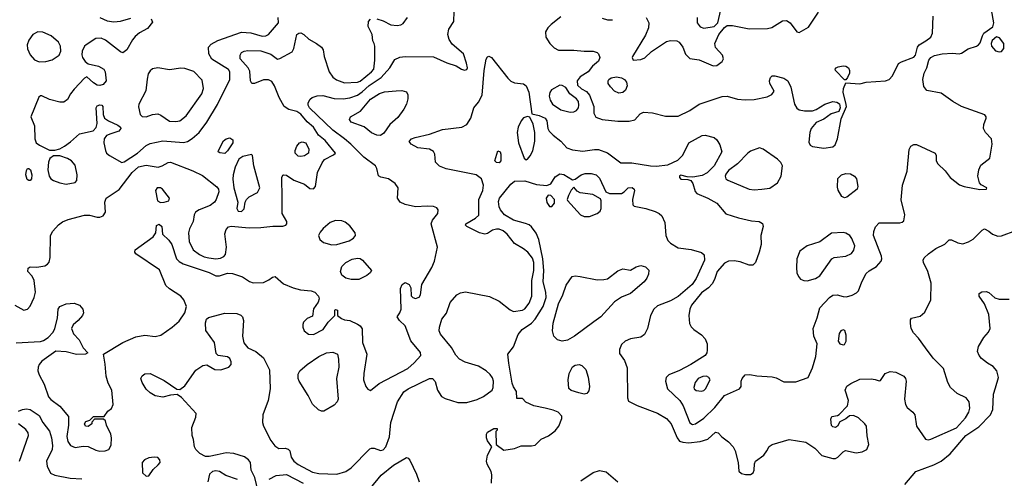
# Model space of a CAD drawing. Extents: x 1173079 to 1307053, y 522583 to 678478.
# Tile 111 of 256: x 1227163 to 1234806, y 533052 to 536609. Entities that reach past the tile are written whole.
import ezdxf

# ---------------------------------------------------------------- set-up
doc = ezdxf.new("R2010")
doc.units = 0

msp = doc.modelspace()

# ---------------------------------------------------------------- linework, layer by layer
at = {"layer": '0CON20XD'}
for points in [[(1227125, 534396), (1227195.6, 534355.6), (1227225, 534364.4), (1227244.1, 534385.9), (1227276.1, 534455), (1227285.4, 534495), (1227276, 534585), (1227259.1, 534619.1), (1227226.7, 534655), (1227229.3, 534680.7), (1227245, 534693.3), (1227295, 534688.6), (1227359.1, 534700.9), (1227378.1, 534711.9), (1227391.2, 534728.8), (1227398.6, 534765), (1227401.9, 534935), (1227420.2, 534969.8), (1227465, 535019.2), (1227495, 535041.9), (1227539.6, 535060.4), (1227665, 535091.9), (1227705, 535092.4), (1227765, 535076.2), (1227785, 535077.3), (1227811.4, 535088.6), (1227829.4, 535115), (1227824.6, 535195), (1227834.6, 535225), (1227935, 535292.9), (1228035, 535422.9), (1228085, 535467.3), (1228145, 535480), (1228237.5, 535465), (1228269.2, 535475), (1228315, 535501.4), (1228335, 535502.9), (1228507.7, 535437.7), (1228581.9, 535401.9), (1228693.1, 535313.1), (1228705.6, 535295), (1228707.8, 535275), (1228688.6, 535215), (1228675, 535194.2), (1228642.8, 535167.2), (1228555.6, 535134.4), (1228528.8, 535115), (1228518.8, 535095), (1228510, 535045), (1228482.4, 534987.6), (1228473.5, 534955), (1228478.5, 534888.5), (1228510.9, 534825), (1228558, 534788), (1228595, 534770), (1228631.5, 534761.5), (1228685, 534754.7), (1228721.2, 534758.8), (1228748.3, 534771.7), (1228762, 534788), (1228768.5, 534845), (1228755, 534947.5), (1228765, 534982.5), (1228785, 535002.2), (1228805, 535007.1), (1228945, 534994.6), (1229035, 534996.2), (1229127.3, 535007.3), (1229205, 535008), (1229230, 535015), (1229237.1, 535025), (1229235.7, 535045), (1229200.8, 535105), (1229200.3, 535225), (1229198.8, 535385), (1229205, 535402.5), (1229213.3, 535406.7), (1229235, 535402.5), (1229290, 535365), (1229373.5, 535333.5), (1229415, 535298.9), (1229445, 535296.9), (1229460, 535315), (1229474.6, 535425), (1229509.8, 535500.2), (1229528.8, 535525), (1229599.7, 535560.3), (1229613.3, 535575), (1229535, 535671.1), (1229483.1, 535713.1), (1229443.8, 535775), (1229395, 535817.3), (1229345, 535876.6), (1229315, 535897.6), (1229252.5, 535912.5), (1229215.3, 535935.3), (1229176.7, 536005), (1229142, 536095), (1229119.5, 536129.5), (1229095, 536143.3), (1229056.4, 536143.6), (1228985, 536114), (1228965, 536113.8), (1228954.3, 536135), (1228949.5, 536209.5), (1228937, 536237), (1228875.6, 536305), (1228873.3, 536335), (1228886, 536355), (1228905, 536365.5), (1228935, 536370.9), (1229035, 536367.3), (1229112.2, 536342.2), (1229165, 536303.3), (1229181.7, 536308.3), (1229279.3, 536360.7), (1229290, 536385), (1229315, 536493.8), (1229330, 536505), (1229345, 536506.5), (1229368.6, 536495), (1229407.5, 536457.5), (1229468, 536425), (1229506, 536395), (1229518, 536375), (1229526, 536325), (1229565.4, 536205.4), (1229593.6, 536163.6), (1229622.8, 536142.8), (1229685, 536120.7), (1229785, 536124.2), (1229805, 536133.2), (1229895, 536203.8), (1229911.4, 536225), (1229919.7, 536295), (1229918.8, 536405), (1229913.8, 536423.8), (1229904.2, 536444.2), (1229898, 536495), (1229867.6, 536557.6), (1229871.1, 536595), (1229885, 536614.2)], [(1227135, 534102), (1227275, 534110), (1227325, 534112.2), (1227348.9, 534121.1), (1227384, 534145), (1227422, 534185), (1227436, 534215), (1227456.2, 534295), (1227461.2, 534365), (1227473.8, 534385), (1227523.6, 534406.4), (1227585, 534410), (1227628, 534395), (1227654.2, 534365), (1227658, 534335), (1227651.2, 534315), (1227616, 534275), (1227577, 534243), (1227566.1, 534213.9), (1227582, 534172), (1227625.3, 534125.3), (1227656, 534065), (1227692.5, 534025), (1227675, 534014.3), (1227605, 534011.9), (1227525, 534031.9), (1227445, 534038), (1227335, 533961.1), (1227313.6, 533935), (1227306.5, 533915), (1227304.5, 533885), (1227313.3, 533855), (1227352.8, 533782.8), (1227387.9, 533685), (1227405, 533663.3), (1227475, 533610.8), (1227541.7, 533531.7), (1227540.8, 533465), (1227530, 533375), (1227537.2, 533337.2), (1227558.8, 533305), (1227595, 533290), (1227655, 533300), (1227695, 533298.1), (1227755, 533269.2), (1227785, 533262.9), (1227825.9, 533264.1), (1227853.9, 533276.1), (1227872.3, 533307.7), (1227875.6, 533365.6), (1227870.8, 533395), (1227836.7, 533465), (1227828.3, 533498.3), (1227815, 533510), (1227745, 533510), (1227722.5, 533487.5), (1227722.5, 533475), (1227695, 533454), (1227675, 533457.5), (1227667.5, 533475), (1227677, 533493), (1227707.5, 533502.5), (1227735, 533530), (1227818.3, 533531.7), (1227847, 533573), (1227876.4, 533593.6), (1227890, 533625), (1227878.8, 533735), (1227848.9, 533788.9), (1227833.6, 533843.6), (1227826.8, 533936.8), (1227813.3, 534015), (1227965, 534104.2), (1228065, 534149.4), (1228135, 534162.7), (1228215, 534150.9), (1228257.9, 534162.1), (1228346.9, 534223.1), (1228400.1, 534269.9), (1228444.6, 534335), (1228459.2, 534385), (1228438.2, 534435), (1228413.6, 534463.7), (1228325, 534521.2), (1228297.8, 534547.8), (1228247.9, 534667.9), (1228065, 534793.3), (1228056.7, 534805), (1228060, 534825), (1228200.5, 534925), (1228219.4, 534955), (1228225, 535013.3), (1228245, 535024.3), (1228265.7, 535005), (1228271.4, 534945), (1228319.6, 534899.6), (1228343.2, 534865), (1228380.9, 534755), (1228402.3, 534732.3), (1228432.5, 534715), (1228635, 534647.1), (1228685, 534621.9), (1228715, 534621.9), (1228775, 534642.2), (1228815, 534641.1), (1228893.9, 534613.9), (1228948, 534578), (1228975, 534567.1), (1229055, 534570.8), (1229098.3, 534591.7), (1229125, 534613.3), (1229145, 534616.7), (1229211.4, 534561.4), (1229285, 534528), (1229342.6, 534512.6), (1229425, 534505.9), (1229455, 534496.2), (1229483.3, 534465), (1229486.9, 534445), (1229480.8, 534419.2), (1229444.1, 534365.9), (1229435, 534310), (1229395, 534292.5), (1229366.4, 534263.6), (1229360, 534245), (1229360, 534225), (1229372, 534195), (1229405, 534168.6), (1229445, 534166.9), (1229518.8, 534205), (1229558.3, 534261.7), (1229610, 534315), (1229610, 534355), (1229615, 534360), (1229630, 534355), (1229630, 534315), (1229662, 534292), (1229685, 534282), (1229725, 534276), (1229785, 534248), (1229806.2, 534235), (1229821.7, 534211.7), (1229825.4, 534105), (1229857.5, 534015), (1229834.5, 533864.5), (1229832.5, 533815), (1229850, 533765), (1229865, 533744), (1229885, 533734), (1229953.1, 533786.9), (1230175, 533904.5), (1230225, 533947.5), (1230277.1, 534005), (1230275, 534028), (1230198.8, 534118.8), (1230155, 534234), (1230111.2, 534275), (1230092.5, 534305), (1230113.6, 534336.4), (1230123.3, 534365), (1230120, 534525), (1230132.5, 534555), (1230155, 534570), (1230186.7, 534555), (1230199.3, 534529.3), (1230203, 534467), (1230213.9, 534453.9), (1230235, 534446.2), (1230265, 534457.5), (1230273.8, 534475), (1230283.8, 534555), (1230363, 534687), (1230382.1, 534735), (1230406.6, 534845), (1230357.7, 535025), (1230368.2, 535055), (1230409.4, 535105), (1230412.5, 535135), (1230400, 535150), (1230375, 535160.5), (1230326.3, 535163.7), (1230235, 535157.1), (1230154.7, 535174.7), (1230117.5, 535195), (1230096.9, 535225), (1230100.6, 535305), (1230078.6, 535338.6), (1230025, 535374.3), (1229967.7, 535387.7), (1229948.3, 535398.3), (1229936, 535455), (1229924, 535475), (1229835, 535543.2), (1229734.8, 535644.9), (1229684.6, 535685), (1229595, 535752.2), (1229411.8, 535925), (1229401.2, 535945), (1229403.4, 535965), (1229417.9, 535992.1), (1229432.9, 536005), (1229472.3, 536017.7), (1229515, 536020.4), (1229605, 535997.1), (1229675, 535996.2), (1229725, 536002.7), (1229785, 536024.1), (1229821.3, 536048.7), (1229875, 536098.1), (1229969.1, 536160.9), (1230035.3, 536234.7), (1230075, 536300), (1230115, 536318.5), (1230155, 536323.8), (1230375, 536321.5), (1230480, 536275), (1230551.7, 536251.7), (1230593.8, 536225), (1230615, 536218.6), (1230635, 536224), (1230640, 536235), (1230631.1, 536271.1), (1230607.5, 536345), (1230519.8, 536419.8), (1230497.3, 536455), (1230485.4, 536495), (1230495.3, 536534.7), (1230534.4, 536595), (1230536.8, 536673.2)], [(1228185, 536616.7), (1228195, 536590), (1228155, 536541.2), (1228092.5, 536507.5), (1228060.5, 536479.5), (1228037.7, 536452.3), (1227994, 536375), (1227965, 536352), (1227945, 536360), (1227829.2, 536449.2), (1227795, 536466.2), (1227755, 536463.1), (1227680, 536415), (1227667.3, 536402.7), (1227648.6, 536365), (1227644.3, 536335.7), (1227650, 536315), (1227671.9, 536285), (1227695, 536268.1), (1227775, 536247.5), (1227815.7, 536225), (1227827.8, 536205), (1227834.4, 536135), (1227812.3, 536107.7), (1227785, 536100), (1227765, 536102.3), (1227735, 536120.4), (1227685, 536167.1), (1227665, 536155.6), (1227585, 536070.9), (1227556.7, 536035), (1227535, 535990), (1227505, 535970), (1227475, 535968.6), (1227395, 535989.1), (1227335, 536018.6), (1227325, 536018.6), (1227312.3, 536007.7), (1227248.9, 535855), (1227277.3, 535785), (1227280.8, 535685), (1227292, 535655), (1227316.6, 535636.6), (1227395, 535597.5), (1227435, 535598), (1227475, 535608.6), (1227511.7, 535628.3), (1227558.2, 535661.8), (1227626.2, 535723.8), (1227732.5, 535747.5), (1227757, 535773), (1227763.9, 535803.9), (1227755.8, 535925), (1227765, 535942), (1227785, 535950), (1227800, 535945), (1227808, 535935), (1227812, 535875), (1227821.2, 535845), (1227853.7, 535823.7), (1227925, 535792.2), (1227945.8, 535775), (1227949.2, 535765), (1227934, 535745), (1227870, 535725), (1227838.2, 535711.8), (1227819.5, 535685), (1227816.1, 535655), (1227828.6, 535595), (1227838.2, 535575), (1227859.1, 535555), (1227955, 535501), (1227975, 535506.5), (1228078.8, 535575), (1228145, 535632.9), (1228175, 535650), (1228275, 535668.9), (1228435, 535655.9), (1228466.3, 535663.7), (1228503, 535687), (1228555.8, 535734.2), (1228616.5, 535815), (1228698.8, 535951.2), (1228793.5, 536145), (1228794.5, 536205), (1228785, 536222.9), (1228654.1, 536304.1), (1228631.1, 536345), (1228630, 536395), (1228649.3, 536420.7), (1228702, 536448), (1228885, 536513.1), (1228956.4, 536506.4), (1229045, 536482.5), (1229075, 536484.7), (1229095, 536495.4), (1229171.5, 536585), (1229170, 536625)], [(1227786, 536626), (1227841.1, 536601.1), (1227895, 536592.9), (1227945, 536597.5), (1228025, 536620)], [(1229935, 536615.5), (1229985, 536600.5), (1230045, 536570.5), (1230094.5, 536565.5), (1230120.6, 536569.4), (1230140.3, 536579.7), (1230174.5, 536625.5)], [(1231365, 536631.2), (1231287.9, 536572.1), (1231263.1, 536546.9), (1231245.6, 536515), (1231247.8, 536475), (1231277.1, 536425), (1231310.8, 536390.8), (1231345, 536372.3), (1231465, 536373.9), (1231544.6, 536365.4), (1231615.6, 536365.6), (1231645, 536356), (1231655.6, 536345.6), (1231665.7, 536315), (1231655, 536288), (1231610.2, 536249.8), (1231574.7, 536205.3), (1231513.2, 536165), (1231490.4, 536135), (1231492.3, 536102.3), (1231524, 536074)], [(1231524, 536074), (1231563, 536053), (1231586.7, 536025), (1231620, 535935), (1231620, 535885), (1231635, 535854.2), (1231685, 535834.4), (1231805, 535821.8), (1231895, 535820.9), (1231938.4, 535831.6), (1231980.2, 535879.8), (1232005, 535890.9), (1232075, 535886.9), (1232175, 535861.4), (1232275, 535861.9), (1232365, 535905.5), (1232438, 535955), (1232615, 536014.4), (1232655, 536015.5), (1232735, 535992.9), (1232795, 535986.8), (1232865, 535990.7), (1232965, 536009.6), (1233002, 536028), (1233018.6, 536055), (1232986.9, 536115), (1232983.3, 536135), (1232991.7, 536161.7), (1233005, 536172.5), (1233025, 536173.1), (1233095, 536154.6), (1233125.5, 536135), (1233148.5, 536085), (1233176.7, 535955), (1233195, 535924.2), (1233215, 535910.8), (1233255, 535901.4), (1233316.8, 535903.2), (1233346.8, 535913.2), (1233413.8, 535955), (1233475, 535973.8), (1233505, 535970.6), (1233525.6, 535955.6), (1233532, 535925), (1233521.7, 535898.3), (1233460.9, 535879.1), (1233405, 535837.1), (1233345, 535812.5), (1233307.5, 535765), (1233295.6, 535735), (1233288.8, 535658.8), (1233298.8, 535635), (1233317.5, 535625), (1233405, 535613.6), (1233475, 535623.1), (1233492.2, 535637.8), (1233510.4, 535685), (1233538.6, 535841.4), (1233580, 535935), (1233577.1, 535965), (1233555.6, 536045.6), (1233556.9, 536075), (1233575, 536120), (1233685, 536112.7), (1233735, 536123.5), (1233885, 536134.4), (1233913.3, 536145), (1233938, 536175), (1233985, 536268.8), (1234006.8, 536283.2), (1234105, 536317.5), (1234115.5, 536335), (1234131.1, 536395), (1234144.4, 536415), (1234198.1, 536445), (1234234.6, 536475), (1234247.5, 536505), (1234253.1, 536636.9)], [(1231685, 536621.4), (1231725, 536608.1), (1231765, 536609.4)], [(1232025, 536627.5), (1232046.5, 536585), (1232043.6, 536546.4), (1232021.5, 536488.5), (1231919.2, 536325), (1231916.2, 536315), (1231926, 536296), (1231985, 536301.5), (1232015, 536313.3), (1232068.3, 536361.7), (1232185, 536439.2), (1232215, 536447.1), (1232264.2, 536444.2), (1232281.2, 536435), (1232312, 536395), (1232331.2, 536341.2), (1232365, 536308), (1232437.2, 536297.2), (1232545, 536252.3), (1232575.3, 536254.7), (1232616, 536284), (1232625.6, 536305), (1232617.8, 536335)], [(1232422.2, 536625), (1232422.5, 536585), (1232444, 536554), (1232475, 536542.7), (1232555, 536557.7), (1232581.9, 536585), (1232605.3, 536685)], [(1232617.8, 536335), (1232563.4, 536393.4), (1232558.2, 536425), (1232590.9, 536495), (1232635, 536548), (1232655, 536563.2), (1232695, 536563.3), (1232825, 536537.2), (1232968.3, 536541.7), (1233001.7, 536548.3), (1233085, 536600), (1233115, 536603.1), (1233143.7, 536583.7), (1233194.5, 536514.5), (1233215, 536508.8), (1233285, 536550.8), (1233365, 536668.8)], [(1233317.5, 533907.5), (1233343, 533997), (1233354, 534095), (1233328.1, 534155), (1233321.4, 534215), (1233353.9, 534296.1), (1233374.3, 534375), (1233448.6, 534455), (1233475, 534473.3), (1233510, 534475), (1233555, 534460.8), (1233580.5, 534459.5), (1233625, 534472), (1233658.8, 534491.2), (1233673.8, 534505), (1233698.9, 534575), (1233735, 534639.4), (1233758.1, 534661.9), (1233813.3, 534695), (1233850, 534735), (1233855.7, 534755), (1233852.2, 534775), (1233791.1, 534935), (1233792.5, 534967.5), (1233806.5, 535003.5), (1233835, 535034), (1233995, 535032.5), (1234012.3, 535037.7), (1234025, 535050), (1234034.2, 535095), (1234005, 535212.5), (1234016.5, 535325), (1234051.1, 535435), (1234068.8, 535601.2), (1234081.2, 535628.8), (1234105, 535642), (1234125, 535640.8), (1234270, 535575), (1234276.2, 535555), (1234276.7, 535515), (1234290.9, 535490.9), (1234347.8, 535437.8), (1234385.7, 535385), (1234459.4, 535329.4), (1234495, 535314.5), (1234615, 535292.5), (1234667.5, 535295), (1234670, 535305), (1234627.5, 535327.5), (1234614.3, 535344.3), (1234600.6, 535395), (1234608.1, 535445), (1234625, 535481.2), (1234694, 535535), (1234711.4, 535645), (1234705.7, 535685.7), (1234659.2, 535735), (1234645.8, 535765), (1234648, 535795), (1234666.2, 535845), (1234665.9, 535855.9), (1234655, 535870), (1234474.2, 535935.8), (1234405.7, 535975), (1234315, 536039.5), (1234205, 536060), (1234181, 536091), (1234174.3, 536145.7), (1234184.7, 536195.3), (1234204.6, 536235.4), (1234221.5, 536295), (1234235.8, 536315), (1234265, 536331.2), (1234325, 536345.4), (1234405, 536348.9), (1234455, 536344), (1234475, 536348.8), (1234525.6, 536384.4), (1234590, 536405), (1234606.4, 536413.6), (1234619.7, 536430.3), (1234635.7, 536485), (1234647.5, 536505), (1234716.4, 536553.6), (1234725.5, 536584.5), (1234706.7, 536685)], [(1227315, 536281.6), (1227365, 536284.1), (1227415, 536297.1), (1227470.8, 536335), (1227482.5, 536365), (1227480, 536405), (1227464.3, 536435), (1227407.5, 536485), (1227342, 536512), (1227305, 536515.4), (1227266.3, 536493.7), (1227235, 536451.1), (1227220.6, 536415), (1227223.4, 536383.4), (1227245, 536335.6), (1227278.8, 536298.8), (1227315, 536281.6)], [(1234765, 536359.5), (1234785, 536362.5), (1234802.9, 536385), (1234801.8, 536425), (1234769.5, 536469.5), (1234745, 536475.8), (1234711.7, 536448.3), (1234704.4, 536425.6), (1234707.8, 536405), (1234738.8, 536368.8), (1234765, 536359.5)], [(1229024.3, 532905), (1228988.3, 533058.3), (1228960.5, 533115), (1228955.5, 533175), (1228940.5, 533195), (1228907.6, 533217.6), (1228825, 533243.8), (1228765, 533249.5), (1228696.7, 533235), (1228635, 533221.8), (1228605, 533221.9), (1228562, 533245), (1228530.8, 533275), (1228520.8, 533295), (1228512.7, 533352.7), (1228501.2, 533385), (1228500, 533445), (1228531.2, 533525), (1228533.3, 533555), (1228419.5, 533679.5), (1228385, 533702.5), (1228335, 533696.7), (1228275, 533680), (1228215, 533692), (1228175, 533714), (1228145, 533744), (1228113.3, 533795), (1228104.4, 533825), (1228113.8, 533846.2), (1228135, 533861.9), (1228175, 533864.4), (1228285, 533811.2), (1228383.9, 533743.9), (1228405, 533740), (1228445, 533770), (1228530.2, 533889.8), (1228583.6, 533926.4), (1228615, 533932), (1228676.8, 533896.8), (1228725, 533894.4), (1228786.2, 533915), (1228804, 533935), (1228806, 533955), (1228795, 533980), (1228775, 533993.3), (1228705, 534003.8), (1228689.5, 534019.5), (1228674.4, 534105), (1228607.6, 534197.6), (1228605, 534257.5), (1228614.5, 534285.5), (1228629.7, 534300.3), (1228755, 534331.8), (1228849.2, 534329.2), (1228878.5, 534318.5), (1228893.8, 534303.8), (1228900.5, 534275), (1228893.1, 534155), (1228902.1, 534102.1), (1228934.6, 534064.6), (1228995.4, 534035.4), (1229055.7, 533985.7), (1229102.7, 533892.7), (1229106.8, 533745), (1229091.1, 533655), (1229051.2, 533545), (1229047.9, 533485), (1229054.6, 533455), (1229112, 533345), (1229144.2, 533304.2), (1229175, 533284.2), (1229225, 533285.6), (1229248, 533278), (1229260, 533265), (1229271.4, 533215), (1229291.1, 533185), (1229325, 533159.2), (1229435, 533100.4), (1229485, 533090), (1229625, 533084.6), (1229695, 533105.4), (1229735, 533132.1), (1229880.6, 533279.4), (1229895, 533285.7), (1229915, 533284.4), (1229965, 533267.1), (1229985, 533272.9), (1230004.6, 533295.4), (1230035, 533373.3), (1230045.4, 533484.6), (1230096.5, 533645), (1230145, 533721.9), (1230177.5, 533745), (1230345, 533825.6), (1230366.7, 533825), (1230388.3, 533801.7), (1230405.6, 533735), (1230437.4, 533687.4), (1230465, 533671.4), (1230565, 533640), (1230635, 533640.8), (1230715, 533663.3), (1230762.7, 533687.3), (1230830, 533735), (1230839.4, 533755), (1230840.6, 533805), (1230832.2, 533832.2), (1230815, 533857.1), (1230784.7, 533884.7), (1230725, 533920.9), (1230621.9, 533951.9), (1230576.1, 533976.1), (1230547.6, 534007.6), (1230515, 534066), (1230430.9, 534170.9), (1230420, 534195), (1230422.5, 534225), (1230440.8, 534285), (1230475, 534333.3), (1230505.8, 534415), (1230555.7, 534474.3), (1230585, 534490.8), (1230622.7, 534497.3), (1230810.9, 534460.9), (1230885, 534425.5), (1230969.2, 534359.2), (1230995, 534345.6), (1231065, 534355.5), (1231085, 534366.2), (1231118.8, 534411.2), (1231139.2, 534465), (1231137.7, 534585), (1231155.2, 534665), (1231155.3, 534725), (1231145, 534759.4), (1231106.4, 534805), (1231075, 534830.9), (1231005, 534871.9), (1230946.4, 534945), (1230915, 534972.1), (1230885.7, 534984.3), (1230864.5, 534985.5), (1230834.4, 534975.6), (1230795, 534951.2), (1230773.6, 534946.4), (1230732.5, 534955), (1230635, 535003.8), (1230623.3, 535015), (1230625, 535026.7), (1230701.4, 535068.6), (1230726.8, 535093.2), (1230728.2, 535215), (1230757.8, 535285), (1230762.7, 535325), (1230748.5, 535375), (1230705.7, 535405), (1230472.8, 535452.8), (1230423.1, 535473.1), (1230390.6, 535505), (1230385.6, 535565), (1230375, 535585.6), (1230343.7, 535603.7), (1230253.3, 535615), (1230201.2, 535645), (1230186.7, 535665), (1230205, 535684), (1230233.8, 535696.2), (1230345, 535721.2), (1230445, 535756.2), (1230595, 535774.6), (1230635, 535795.6), (1230665.3, 535845), (1230688.6, 535925), (1230725, 535968.6), (1230751.8, 536025), (1230767.3, 536215), (1230783.2, 536303.2), (1230795, 536321.4), (1230805, 536325.6), (1230825, 536315.6), (1230951.1, 536155), (1230975, 536132.5), (1231005, 536119.1), (1231072.7, 536112.7), (1231095, 536097.5), (1231115.9, 536045.9), (1231139.3, 535879.3), (1231196.7, 535865), (1231241.2, 535845), (1231255.8, 535825), (1231264, 535765), (1231274, 535745), (1231303.5, 535713.5), (1231365, 535665.7), (1231410, 535615), (1231455, 535598.5), (1231535, 535590.5), (1231625, 535602.9), (1231655, 535601.5), (1231726.2, 535576.2), (1231828.7, 535498.7), (1231915, 535500), (1232060, 535475), (1232102.7, 535472.7), (1232195, 535484.5), (1232270.7, 535519.3), (1232311.3, 535558.7), (1232356.8, 535653.2), (1232459.7, 535710.3), (1232485, 535714.2), (1232555, 535695.8), (1232575, 535677.1), (1232597.8, 535637.8), (1232612.8, 535585), (1232552.8, 535475), (1232499, 535421), (1232460.2, 535399.7), (1232387.3, 535387.3), (1232345, 535390), (1232295, 535403.3), (1232285, 535397.5), (1232284, 535385), (1232295, 535372), (1232350.7, 535370.7), (1232372.5, 535362.5), (1232388.7, 535338.7), (1232407.3, 535277.3), (1232420.4, 535260.4), (1232504, 535225), (1232575.5, 535185.5), (1232643.8, 535103.8), (1232741.9, 535071.9), (1232845, 535049.5), (1232904.2, 535044.2), (1232929.4, 535029.4), (1232934, 535005), (1232917.1, 534935), (1232917.5, 534865), (1232902.9, 534805), (1232875, 534726.7), (1232854.3, 534705.7), (1232825, 534705.6), (1232755, 534731.1), (1232708.9, 534738.9), (1232665, 534735.4), (1232635, 534720.5), (1232577.3, 534655), (1232557.8, 534595), (1232538.8, 534561.2), (1232509.5, 534530.5), (1232455, 534490), (1232377.3, 534395), (1232364.6, 534365), (1232356.2, 534315), (1232361.7, 534251.7), (1232375.5, 534225.5), (1232395, 534206), (1232455, 534165.8), (1232483.6, 534133.6), (1232498.9, 534095), (1232500.5, 534045), (1232497.5, 534025), (1232484.6, 534005.4), (1232374, 533934), (1232285, 533887.9), (1232201.2, 533855), (1232182.5, 533835), (1232175.8, 533805), (1232190.6, 533745), (1232287.7, 533655), (1232313.7, 533613.7), (1232365, 533481.2), (1232385, 533469.2), (1232408.8, 533475), (1232475, 533519.5), (1232559.7, 533600.3), (1232635, 533692.9), (1232750, 533745), (1232763.3, 533765), (1232763.8, 533805), (1232770, 533825), (1232795, 533853.3), (1232831.7, 533858.3), (1232885, 533847.5), (1233005, 533838), (1233035, 533832), (1233095, 533800), (1233188.8, 533801.2), (1233283.3, 533835), (1233317.5, 533907.5)], [(1228375, 535819.4), (1228405, 535824.3), (1228455.3, 535864.7), (1228576.5, 536033.5), (1228589.1, 536075), (1228580.6, 536140.6), (1228515, 536206.7), (1228445, 536230), (1228414.3, 536234.3), (1228325, 536219.5), (1228235, 536237.1), (1228195, 536227.5), (1228176.3, 536213.7), (1228161.7, 536188.3), (1228151.4, 536148.6), (1228143.4, 536056.6), (1228088, 535955), (1228086.1, 535933.9), (1228099.2, 535875), (1228115, 535859.2), (1228144.5, 535854.5), (1228195, 535873.8), (1228235, 535878.2), (1228259.5, 535869.5), (1228325, 535822.9), (1228375, 535819.4)], [(1233575, 536142.5), (1233565, 536142.5), (1233496, 536215), (1233493.8, 536225), (1233501.2, 536235), (1233515.6, 536244.4), (1233555, 536250.9), (1233575, 536247.5), (1233595.7, 536235), (1233605.6, 536215), (1233604.3, 536195), (1233589.7, 536160.3), (1233575, 536142.5)], [(1231815, 536040), (1231781.2, 536055), (1231748.3, 536088.3), (1231732, 536115), (1231730, 536135), (1231736, 536145), (1231755, 536157.8), (1231795, 536165.4), (1231835, 536158.9), (1231857.8, 536145), (1231873.3, 536125), (1231879.2, 536095), (1231865, 536063.3), (1231845, 536043.8), (1231815, 536040)], [(1231435, 535891.3), (1231465, 535894.5), (1231485, 535905.6), (1231500, 535925), (1231504.6, 535945), (1231500, 535975), (1231485.4, 535995.4), (1231432.9, 536032.9), (1231402.3, 536082.3), (1231375, 536100), (1231355, 536100.9), (1231291.9, 536065), (1231278.1, 536045), (1231273.5, 536015), (1231281.1, 535985), (1231298.1, 535955), (1231365, 535911.2), (1231435, 535891.3)], [(1229965, 535710), (1229935, 535714), (1229895, 535732), (1229837.4, 535777.4), (1229736.7, 535815), (1229724.2, 535835), (1229730, 535855), (1229809.4, 535900.6), (1229887.3, 535992.7), (1229955, 536036), (1229995, 536048.7), (1230085, 536058.1), (1230128.8, 536058.8), (1230165, 536050), (1230176.1, 536026.1), (1230175.7, 535995), (1230165, 535953.3), (1230144.3, 535915), (1230099.4, 535850.6), (1230035.6, 535795), (1229990.5, 535729.5), (1229965, 535710)], [(1231095, 535523.3), (1231105, 535527.5), (1231125, 535553.3), (1231146.8, 535593.2), (1231163, 535667), (1231162.9, 535735), (1231148.3, 535798.3), (1231123.3, 535853.3), (1231105, 535858.8), (1231075, 535848.1), (1231054.7, 535825.3), (1231032.1, 535775), (1231024.6, 535734.6), (1231034.6, 535655), (1231080, 535535), (1231095, 535523.3)], [(1228755, 535572.5), (1228716.1, 535576.1), (1228703.8, 535585), (1228706.7, 535595), (1228745, 535669.2), (1228765, 535685.7), (1228795, 535692.5), (1228816.6, 535676.6), (1228816.9, 535655), (1228775, 535591.2), (1228755, 535572.5)], [(1229345, 535546.9), (1229325, 535550.4), (1229302.7, 535575), (1229302.7, 535595), (1229315, 535629.2), (1229335, 535654.3), (1229355, 535663.1), (1229383.2, 535653.2), (1229408.6, 535605), (1229404.3, 535575), (1229375, 535553.8), (1229345, 535546.9)], [(1227525, 535334.5), (1227594, 535346), (1227606.9, 535363.1), (1227610.6, 535405), (1227595, 535480), (1227565, 535514.4), (1227535, 535532.5), (1227475, 535552.9), (1227425, 535553.8), (1227397, 535533), (1227386.3, 535503.7), (1227382, 535445), (1227391.5, 535395), (1227404.8, 535374.8), (1227425, 535362.1), (1227475, 535342.9), (1227525, 535334.5)], [(1228885, 535120.5), (1228906.8, 535143.2), (1228914.5, 535195), (1228923.3, 535215), (1228945, 535234.5), (1229010.4, 535269.6), (1229026.3, 535303.7), (1228980.4, 535475), (1228970, 535555), (1228963, 535563), (1228895, 535548.2), (1228865, 535526.2), (1228834.8, 535465.2), (1228819.8, 535405), (1228817.9, 535372.1), (1228826.6, 535305), (1228855.4, 535195), (1228848.1, 535145), (1228860, 535125), (1228885, 535120.5)], [(1230885, 535500), (1230865, 535501.2), (1230851.2, 535515), (1230875, 535592.5), (1230892.5, 535585), (1230898.8, 535565), (1230898, 535515), (1230885, 535500)], [(1232865, 535290), (1232925, 535294.6), (1232985, 535302.7), (1233046.3, 535343.7), (1233075.2, 535395), (1233085.5, 535475), (1233072.6, 535502.6), (1233045, 535526.5), (1232935, 535605.6), (1232905, 535614.3), (1232835, 535588.6), (1232815.5, 535574.5), (1232735, 535490), (1232665, 535439.2), (1232645, 535411.2), (1232640.6, 535395), (1232645.6, 535375.6), (1232658.8, 535365), (1232825, 535295.5), (1232865, 535290)], [(1227235, 535360.6), (1227220.8, 535370.8), (1227209.6, 535405), (1227215, 535438.8), (1227225, 535454), (1227235, 535455.8), (1227246.5, 535445), (1227257.3, 535405), (1227255.5, 535375), (1227245, 535361.4), (1227235, 535360.6)], [(1230825.5, 533015), (1230827.9, 533077.9), (1230822.9, 533105), (1230792, 533162), (1230786.1, 533185), (1230795, 533231.2), (1230827.5, 533295), (1230795, 533341.2), (1230785.7, 533365), (1230785.7, 533394.3), (1230795, 533410), (1230843, 533437), (1230868.3, 533438.3), (1230870, 533425), (1230860, 533415), (1230863, 533313), (1230920.7, 533270.7), (1231005, 533283.8), (1231055, 533303.3), (1231135, 533303.8), (1231165, 533310), (1231210, 533355), (1231267.9, 533382.1), (1231319.9, 533420.1), (1231348.1, 533455), (1231371.2, 533515), (1231372, 533535), (1231342, 533565), (1231305, 533580.9), (1231242.5, 533595), (1231153.8, 533613.8), (1231092.9, 533642.9), (1231065, 533670), (1231021.7, 533671.7), (1231020, 533725), (1230995, 533761.2), (1230985, 533788.8), (1230959.1, 533945), (1230952.5, 534015), (1230995, 534071.2), (1231032, 534168), (1231062.5, 534205), (1231134.8, 534255.2), (1231163.9, 534286.1), (1231226.5, 534383.5), (1231248.8, 534455), (1231247.1, 534495), (1231227.3, 534575), (1231230.6, 534665), (1231223.8, 534753.8), (1231193.1, 534903.1), (1231172.6, 534952.6), (1231135, 535001.4), (1231117.1, 535017.1), (1231088.5, 535028.5), (1230995, 535053.3), (1230926.8, 535095), (1230894.3, 535134.3), (1230885, 535158.8), (1230879.8, 535200.2), (1230887.9, 535225), (1230975, 535333.3), (1231005, 535356.4), (1231085, 535358), (1231175, 535329.6), (1231255, 535323.1), (1231285, 535337.1), (1231320.9, 535389.1), (1231355, 535413.8), (1231387.6, 535407.6), (1231455, 535367.5), (1231475, 535372.5), (1231521.2, 535405), (1231552.5, 535415), (1231600, 535415), (1231636.7, 535405), (1231665, 535378.8), (1231713.9, 535273.9), (1231741.7, 535261.7), (1231835, 535262), (1231855, 535273.3), (1231886.2, 535305), (1231918.6, 535308.6), (1231934.2, 535295), (1231935.6, 535285), (1231920, 535215), (1231923, 535173), (1231933, 535163), (1232022.5, 535145), (1232095, 535122.5), (1232126.6, 535106.6), (1232146.9, 535086.9), (1232170, 535035), (1232177.5, 534935), (1232195, 534897.1), (1232215, 534875.6), (1232275, 534840.4), (1232376.1, 534826.1), (1232455, 534804), (1232475.9, 534785.9), (1232477.8, 534745), (1232415, 534601.9), (1232383.1, 534555), (1232275, 534460.9), (1232215, 534427.5), (1232115, 534388.6), (1232086, 534365), (1232058.6, 534315), (1232035.5, 534215), (1232012.4, 534167.6), (1231983.7, 534146.3), (1231905, 534133.1), (1231864.2, 534115), (1231835, 534088.8), (1231818.6, 534051.4), (1231819.1, 534019.1), (1231857.5, 533965), (1231878, 533908), (1231880, 533675), (1231889.5, 533649.5), (1231955.3, 533615.3), (1232115, 533557.9), (1232185, 533516.5), (1232219.2, 533475), (1232266.2, 533366.2), (1232285, 533340.8), (1232311.7, 533331.7), (1232355, 533327.5), (1232445, 533336.9), (1232505, 533356.1), (1232565, 533408.8), (1232584.2, 533404.2), (1232613, 533373), (1232666, 533335), (1232702, 533295), (1232715.8, 533265), (1232740, 533175), (1232745, 533107.5), (1232765, 533089.2), (1232798.1, 533081.9), (1232835, 533082.2), (1232857.5, 533095), (1232865.7, 533115), (1232867.1, 533165), (1232874.3, 533185), (1232939.5, 533230.5), (1232964, 533265), (1232980.6, 533299.4), (1233003.3, 533315), (1233135, 533352.9), (1233265, 533331.9), (1233335.5, 533285.5), (1233388.8, 533228.8), (1233475, 533206), (1233495, 533206.2), (1233514.1, 533215.9), (1233555, 533257.5), (1233573, 533267), (1233655, 533250), (1233702.4, 533257.6), (1233740, 533275), (1233755.8, 533315), (1233740.5, 533380.5), (1233736, 533455), (1233724, 533475), (1233675, 533521.2), (1233635, 533540), (1233605, 533537.5), (1233575, 533513.3), (1233530, 533490), (1233512.5, 533455), (1233495, 533446.7), (1233475, 533451.2), (1233465, 533462.5), (1233459.3, 533510.7), (1233467.5, 533532.5), (1233511.7, 533538.3), (1233525, 533547.5), (1233590, 533615), (1233596.2, 533655), (1233570, 533735), (1233585, 533766), (1233615, 533788), (1233685, 533820), (1233773.6, 533823.6), (1233802.5, 533817.5)], [(1233565, 535226.2), (1233545, 535238.8), (1233516.4, 535286.4), (1233510.7, 535310.7), (1233515, 535378), (1233541.4, 535405), (1233575, 535416.2), (1233612.6, 535412.6), (1233644, 535395), (1233658, 535375), (1233670, 535315), (1233663.3, 535295), (1233585, 535232), (1233565, 535226.2)], [(1228255, 535190), (1228285, 535194.4), (1228320, 535205), (1228326, 535225), (1228272, 535295), (1228255, 535305.5), (1228231.2, 535305), (1228218.1, 535285), (1228233.1, 535205), (1228255, 535190)], [(1231295, 535160), (1231313.9, 535186.1), (1231313.8, 535215), (1231285, 535246), (1231265, 535248.8), (1231249.2, 535225), (1231255, 535192.5), (1231275, 535160), (1231295, 535160)], [(1231545, 535081.8), (1231585, 535082.2), (1231646.7, 535105), (1231668.8, 535125), (1231676.2, 535145), (1231676.7, 535205), (1231670.7, 535220.7), (1231612.7, 535252.7), (1231512.5, 535265), (1231490.3, 535280.3), (1231465, 535310), (1231445, 535286.7), (1231424, 535245), (1231413.8, 535215), (1231416.4, 535206.4), (1231517.5, 535095), (1231545, 535081.8)], [(1229585, 534862.9), (1229625, 534864.6), (1229720, 534895), (1229753.1, 534915), (1229770, 534935), (1229767.5, 534955), (1229725, 535011.4), (1229689.4, 535039.4), (1229665, 535048.9), (1229615, 535051.5), (1229572.9, 535035), (1229519.2, 534990.8), (1229495, 534961.4), (1229483.6, 534935), (1229493.1, 534903.1), (1229521.1, 534881.1), (1229585, 534862.9)], [(1233275, 534584.2), (1233339.3, 534600.7), (1233375, 534621.4), (1233466.2, 534755), (1233485.6, 534764.4), (1233576.2, 534773.8), (1233619.2, 534795), (1233638, 534822), (1233645.6, 534855), (1233623.1, 534913.1), (1233606.4, 534936.3), (1233575, 534953.8), (1233555, 534957.5), (1233465, 534954.3), (1233375, 534886), (1233275, 534854.4), (1233220, 534815), (1233196.9, 534755), (1233191.9, 534685), (1233195.6, 534645.6), (1233207.3, 534617.3), (1233225, 534596.7), (1233250, 534585), (1233275, 534584.2)], [(1233802.5, 533817.5), (1233835, 533806.7), (1233845, 533810), (1233882.5, 533865), (1233920.5, 533879.5), (1233965, 533876), (1234025, 533843.3), (1234038.8, 533825), (1234043.8, 533805), (1234032.5, 533665), (1234038.8, 533625), (1234051.7, 533601.7), (1234096.7, 533565), (1234111.2, 533545), (1234125.6, 533455), (1234195.6, 533355.6), (1234215, 533349.2), (1234235, 533354.3), (1234435, 533443.2), (1234505, 533520.6), (1234531.5, 533565), (1234539.5, 533595), (1234533.3, 533645), (1234510, 533675), (1234440.7, 533710.7), (1234387.5, 533755), (1234366.7, 533795), (1234333.2, 533903.2), (1234252.6, 533982.6), (1234195, 534064.3), (1234139.3, 534139.3), (1234100.3, 534180.3), (1234083.8, 534215), (1234077.5, 534252.5), (1234078.3, 534281.7), (1234087, 534293), (1234151.7, 534308.3), (1234188.3, 534341.7), (1234236.2, 534435), (1234237.5, 534565), (1234211.4, 534655), (1234178.6, 534725), (1234177.5, 534745), (1234185, 534761.2), (1234216.6, 534793.4), (1234275, 534834), (1234345, 534867.5), (1234378.3, 534901.7), (1234395, 534902.5), (1234445, 534878.8), (1234485, 534870), (1234527.5, 534885), (1234565, 534906.7), (1234635, 534977.5), (1234653, 534987), (1234685, 534970), (1234715, 534944.3), (1234755, 534930), (1234785, 534933.3), (1234896.4, 534973.7)], [(1229735, 534594.6), (1229695, 534604.5), (1229665, 534628.1), (1229652.9, 534655), (1229665, 534694.2), (1229694.7, 534725.3), (1229745, 534750.5), (1229785, 534760.4), (1229805, 534757.3), (1229824.1, 534744.1), (1229892.9, 534665), (1229883.1, 534645), (1229856.7, 534625), (1229795, 534594.6), (1229735, 534594.6)], [(1231375, 534114.3), (1231338.8, 534125), (1231310.6, 534155), (1231299.5, 534195), (1231303.8, 534255), (1231344.7, 534405), (1231380.4, 534475), (1231405, 534550), (1231451.7, 534618.3), (1231475, 534622.5), (1231515, 534617.5), (1231645, 534591.1), (1231696.8, 534593.2), (1231725, 534598.6), (1231805, 534662), (1231845, 534676.2), (1231905, 534666.2), (1231947.3, 534692.7), (1231985, 534702.5), (1232022.1, 534692.1), (1232045.6, 534665.6), (1232044.2, 534635), (1232032, 534605), (1232010, 534575), (1231903.6, 534486.4), (1231835, 534455.7), (1231780.6, 534419.4), (1231673.1, 534305), (1231620, 534265), (1231470, 534155), (1231415, 534123.8), (1231375, 534114.3)], [(1234035, 533002.5), (1234120, 533105), (1234258, 533155), (1234315, 533185.6), (1234385, 533240.8), (1234507.7, 533385), (1234609.5, 533450.5), (1234698.9, 533545), (1234716.7, 533585), (1234721.4, 533705), (1234737.4, 533752.6), (1234761.2, 533835), (1234748, 533885), (1234719.1, 533919.1), (1234675, 533944.3), (1234630.2, 533980.2), (1234610, 534005), (1234598, 534035), (1234605.8, 534074.2), (1234647.5, 534145), (1234683.8, 534185), (1234696, 534215), (1234685, 534322.5), (1234651.2, 534405), (1234611.2, 534465), (1234610, 534485), (1234630.7, 534499.3), (1234665, 534500), (1234685, 534492), (1234731.7, 534451.7), (1234765, 534441.1), (1234845, 534442.5)], [(1233555, 534086.7), (1233565, 534090), (1233578.8, 534115), (1233578.3, 534161.7), (1233568.3, 534198.3), (1233555, 534203.3), (1233537.5, 534195), (1233523.3, 534175), (1233517.5, 534115), (1233530, 534095), (1233555, 534086.7)], [(1229505, 533572.9), (1229481.7, 533581.7), (1229436.4, 533626.4), (1229403.1, 533695), (1229333.5, 533805), (1229324.5, 533825), (1229325, 533860), (1229336.7, 533885), (1229395.5, 533934.5), (1229485, 533995.7), (1229545, 534024.3), (1229595, 534030.8), (1229630, 534015), (1229638.8, 533975), (1229639.2, 533915), (1229622.5, 533825), (1229634.4, 533665), (1229626.7, 533645), (1229605, 533620), (1229525, 533573.1), (1229505, 533572.9)], [(1231545, 533705.7), (1231503.8, 533713.8), (1231445, 533731.9), (1231425, 533747.5), (1231420, 533815), (1231428, 533865), (1231454.2, 533915.8), (1231475, 533930), (1231505, 533933.8), (1231527.7, 533927.7), (1231557.5, 533895), (1231575, 533837.5), (1231587, 533763), (1231580.3, 533729.7), (1231565, 533710), (1231545, 533705.7)], [(1232455, 533727.5), (1232475, 533732.5), (1232487.1, 533745), (1232522.9, 533815), (1232512, 533835), (1232493.5, 533843.5), (1232465, 533842.5), (1232428.6, 533825), (1232407.5, 533795), (1232396.4, 533756.4), (1232398.8, 533745), (1232415, 533732.9), (1232455, 533727.5)], [(1227155, 533572.5), (1227185, 533585.7), (1227215, 533591.9), (1227245, 533585.6), (1227315, 533538), (1227343.4, 533483.4), (1227395, 533418), (1227411.3, 533365), (1227418.1, 533305), (1227414.7, 533275.3), (1227370, 533185), (1227376.8, 533146.8), (1227402.6, 533092.6), (1227435.6, 533075.6), (1227553.9, 533053.9), (1227645, 533048.5)], [(1227162.1, 533185), (1227232.5, 533385), (1227228, 533405), (1227210, 533430), (1227154, 533475)], [(1228145, 533068.8), (1228165, 533072), (1228199.7, 533120.3), (1228239.2, 533155), (1228252.9, 533175), (1228251.4, 533195), (1228235, 533212.5), (1228206.8, 533216.8), (1228165, 533209.5), (1228132.5, 533195), (1228112.9, 533175), (1228117.5, 533095), (1228145, 533068.8)], [(1229885, 532974.2), (1229969.2, 533075), (1230065, 533154.5), (1230165, 533213.8), (1230178.8, 533208.8), (1230192.7, 533192.7), (1230244.2, 533085), (1230264.3, 533025)], [(1228852.8, 533042.8), (1228763.8, 533073.8), (1228715, 533104.6), (1228685, 533110.7), (1228660.8, 533105), (1228637.1, 533085), (1228622.9, 533025)], [(1231518.6, 533031.4), (1231615, 533096.7), (1231665, 533111.9), (1231715, 533102), (1231805.8, 533025)], [(1229099.1, 533045), (1229155, 533074.7), (1229235, 533080.6), (1229363.3, 533013.3)]]:
    msp.add_lwpolyline(points, dxfattribs=at)

doc.saveas('drawing.dxf')
